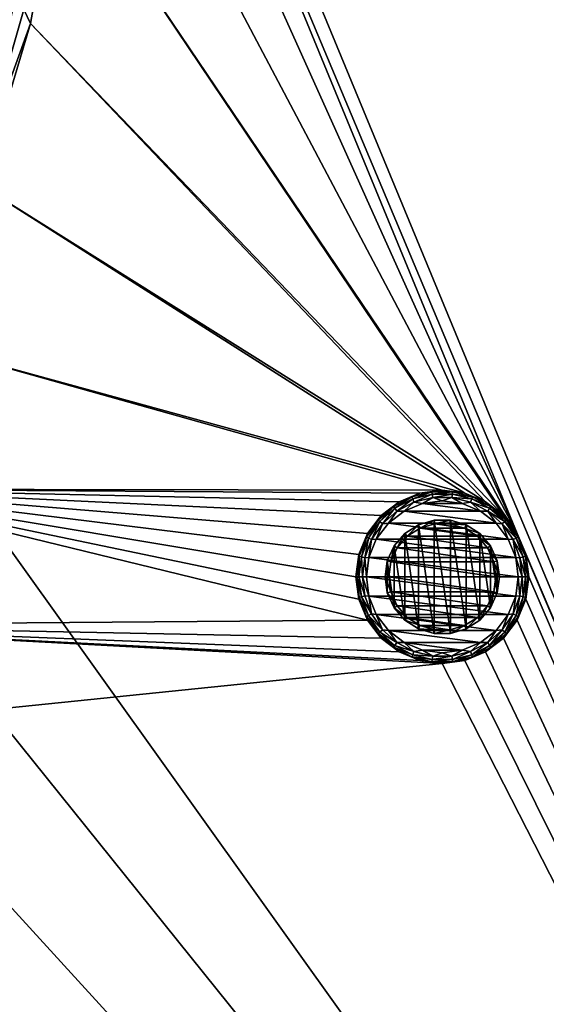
# Model space of a CAD drawing. Header units: metres. Extents: x -50 to 50, y -86 to 50.
# Tile 232 of 256: x 27 to 37, y -25 to -6. Entities that reach past the tile are written whole.
import ezdxf

# ---------------------------------------------------------------- set-up
doc = ezdxf.new("R2010")
doc.units = ezdxf.units.M
doc.layers.add('solid_MONTA1__SW0001', color=7, linetype='CONTINUOUS')

msp = doc.modelspace()

# ---------------------------------------------------------------- linework, layer by layer
at = {"layer": 'solid_MONTA1__SW0001'}
for points in [[(26.202694, 9.536955, 102.5), (50, 48.000282, 102.5), (50, -47.999832, 102.5)], [(21.249317, -8.801449, 108.5), (49.207382, -47.907547, 108.5), (49.207382, 47.907547, 108.5)], [(22.216209, -5.953105, 108.5), (21.249317, -8.801449, 108.5), (49.207382, 47.907547, 108.5)], [(27.132597, 6.430617, 102.5), (26.202694, 9.536955, 102.5), (50, -47.999832, 102.5)], [(36.431774, -16.172977, 102.5), (27.132597, 6.430617, 102.5), (50, -47.999832, 102.5)], [(36.431774, -16.172977, 102.5), (27.695787, 3.236854, 102.5), (27.132597, 6.430617, 102.5)], [(36.431774, -16.172977, 102.5), (27.884312, 0, 102.5), (27.695787, 3.236854, 102.5)], [(36.431774, -16.172977, 102.5), (27.695787, -3.236854, 102.5), (27.884312, 0, 102.5)], [(27.00577, -6.163891, 102.390617), (27.695787, -3.236854, 102.5), (27.132597, -6.430617, 102.5)], [(36.169365, -15.83103, 102.5), (27.132597, -6.430617, 102.5), (27.695787, -3.236854, 102.5)], [(36.431774, -16.172977, 102.5), (36.169365, -15.83103, 102.5), (27.695787, -3.236854, 102.5)], [(26.807554, -6.118649, 102.322868), (27.00577, -6.163891, 102.390617), (26.145826, -9.14882, 102.390617)], [(26.145826, -9.14882, 102.390617), (27.00577, -6.163891, 102.390617), (27.132597, -6.430617, 102.5)], [(26.145826, -9.14882, 102.390617), (27.132597, -6.430617, 102.5), (26.202694, -9.536955, 102.5)], [(35.82655, -15.567962, 102.5), (26.202694, -9.536955, 102.5), (27.132597, -6.430617, 102.5)], [(36.169365, -15.83103, 102.5), (35.82655, -15.567962, 102.5), (27.132597, -6.430617, 102.5)], [(21.249317, -8.801449, 108.5), (19.918446, -11.500178, 108.5), (49.207382, -47.907547, 108.5)], [(35.428211, -15.402928, 102.5), (24.918159, -12.5148, 102.5), (26.202694, -9.536955, 102.5)], [(35.82655, -15.567962, 102.5), (35.428211, -15.402928, 102.5), (26.202694, -9.536955, 102.5)], [(19.918446, -11.500178, 108.5), (18.247242, -14.001358, 108.5), (49.207382, -47.907547, 108.5)], [(35, -15.346529, 102.5), (23.297253, -15.322202, 102.5), (24.918159, -12.5148, 102.5)], [(35.428211, -15.402928, 102.5), (35, -15.346529, 102.5), (24.918159, -12.5148, 102.5)], [(18.247242, -14.001358, 108.5), (16.263428, -16.263428, 108.5), (49.207382, -47.907547, 108.5)], [(33.568226, -17.827023, 102.5), (21.360435, -17.923859, 102.5), (23.297253, -15.322202, 102.5)], [(33.402847, -16.572157, 102.5), (33.346508, -17, 102.5), (23.297253, -15.322202, 102.5)], [(33.402847, -17.427843, 102.5), (23.297253, -15.322202, 102.5), (33.346508, -17, 102.5)], [(33.568226, -16.172977, 102.5), (33.402847, -16.572157, 102.5), (23.297253, -15.322202, 102.5)], [(33.830635, -15.83103, 102.5), (33.568226, -16.172977, 102.5), (23.297253, -15.322202, 102.5)], [(34.17345, -15.567962, 102.5), (33.830635, -15.83103, 102.5), (23.297253, -15.322202, 102.5)], [(34.571789, -15.402928, 102.5), (34.17345, -15.567962, 102.5), (23.297253, -15.322202, 102.5)], [(35, -15.346529, 102.5), (34.571789, -15.402928, 102.5), (23.297253, -15.322202, 102.5)], [(33.402847, -17.427843, 102.5), (33.568226, -17.827023, 102.5), (23.297253, -15.322202, 102.5)], [(34.174133, -15.569561, 102.298256), (34.17345, -15.567962, 102.5), (34.571789, -15.402928, 102.5)], [(34.174133, -15.569561, 102.298256), (34.571789, -15.402928, 102.5), (34.572498, -15.404552, 102.298256)], [(34.419865, -15.470305, 102.222252), (34.174133, -15.569561, 102.298256), (34.572498, -15.404552, 102.298256)], [(34.802799, -15.375919, 102.222252), (34.419865, -15.470305, 102.222252), (34.572498, -15.404552, 102.298256)], [(34.435295, -15.511001, 102.157906), (34.419865, -15.470305, 102.222252), (34.802799, -15.375919, 102.222252)], [(34.808048, -15.419126, 102.157906), (34.435295, -15.511001, 102.157906), (34.802799, -15.375919, 102.222252)], [(34.808048, -15.419126, 102.157906), (34.45826, -15.57155, 102.114998), (34.435295, -15.511001, 102.157906)], [(34.808048, -15.419126, 102.157906), (34.815853, -15.483412, 102.114998), (34.45826, -15.57155, 102.114998)], [(34.572498, -15.404552, 102.298256), (34.571789, -15.402928, 102.5), (35, -15.346529, 102.5)], [(34.572498, -15.404552, 102.298256), (35, -15.346529, 102.5), (34.999996, -15.348269, 102.298256)], [(34.802799, -15.375919, 102.222252), (34.572498, -15.404552, 102.298256), (34.999996, -15.348269, 102.298256)], [(35.197201, -15.375919, 102.222252), (34.802799, -15.375919, 102.222252), (34.999996, -15.348269, 102.298256)], [(34.808048, -15.419126, 102.157906), (34.802799, -15.375919, 102.222252), (35.197201, -15.375919, 102.222252)], [(35.191952, -15.419126, 102.157906), (34.808048, -15.419126, 102.157906), (35.197201, -15.375919, 102.222252)], [(35.191952, -15.419126, 102.157906), (34.815853, -15.483412, 102.114998), (34.808048, -15.419126, 102.157906)], [(35.191952, -15.419126, 102.157906), (35.184147, -15.483412, 102.114998), (34.815853, -15.483412, 102.114998)], [(34.999996, -15.348269, 102.298256), (35, -15.346529, 102.5), (35.428211, -15.402928, 102.5)], [(34.999996, -15.348269, 102.298256), (35.428211, -15.402928, 102.5), (35.427498, -15.404551, 102.298256)], [(35.197201, -15.375919, 102.222252), (34.999996, -15.348269, 102.298256), (35.427498, -15.404551, 102.298256)], [(35.564705, -15.511001, 102.157906), (35.184147, -15.483412, 102.114998), (35.191952, -15.419126, 102.157906)], [(35.191952, -15.419126, 102.157906), (35.197201, -15.375919, 102.222252), (35.580135, -15.470305, 102.222252)], [(35.564705, -15.511001, 102.157906), (35.191952, -15.419126, 102.157906), (35.580135, -15.470305, 102.222252)], [(35.580135, -15.470305, 102.222252), (35.197201, -15.375919, 102.222252), (35.427498, -15.404551, 102.298256)], [(35.427498, -15.404551, 102.298256), (35.428211, -15.402928, 102.5), (35.82655, -15.567962, 102.5)], [(35.427498, -15.404551, 102.298256), (35.82655, -15.567962, 102.5), (35.825863, -15.569559, 102.298256)], [(35.580135, -15.470305, 102.222252), (35.427498, -15.404551, 102.298256), (35.825863, -15.569559, 102.298256)], [(33.83205, -15.832051, 102.298256), (33.830635, -15.83103, 102.5), (34.17345, -15.567962, 102.5)], [(33.83205, -15.832051, 102.298256), (34.17345, -15.567962, 102.5), (34.174133, -15.569561, 102.298256)], [(34.070641, -15.653591, 102.222252), (33.83205, -15.832051, 102.298256), (34.174133, -15.569561, 102.298256)], [(34.419865, -15.470305, 102.222252), (34.070641, -15.653591, 102.222252), (34.174133, -15.569561, 102.298256)], [(34.095364, -15.68941, 102.157906), (34.070641, -15.653591, 102.222252), (34.419865, -15.470305, 102.222252)], [(34.435295, -15.511001, 102.157906), (34.095364, -15.68941, 102.157906), (34.419865, -15.470305, 102.222252)], [(34.435295, -15.511001, 102.157906), (34.132153, -15.742705, 102.114998), (34.095364, -15.68941, 102.157906)], [(34.435295, -15.511001, 102.157906), (34.45826, -15.57155, 102.114998), (34.132153, -15.742705, 102.114998)], [(34.132153, -15.742705, 102.114998), (34.45826, -15.57155, 102.114998), (34.27079, -15.744715, 102.099998)], [(34.45826, -15.57155, 102.114998), (34.622143, -15.598302, 102.099998), (34.27079, -15.744715, 102.099998)], [(34.27079, -15.744715, 102.099998), (34.622143, -15.598302, 102.099998), (35.728863, -15.744515, 102.099998)], [(34.45826, -15.57155, 102.114998), (34.815853, -15.483412, 102.114998), (34.622143, -15.598302, 102.099998)], [(34.815853, -15.483412, 102.114998), (34.999798, -15.548295, 102.099998), (34.622143, -15.598302, 102.099998)], [(34.622143, -15.598302, 102.099998), (34.999798, -15.548295, 102.099998), (35.377441, -15.59819, 102.099998)], [(34.622143, -15.598302, 102.099998), (35.377441, -15.59819, 102.099998), (35.728863, -15.744515, 102.099998)], [(34.815853, -15.483412, 102.114998), (35.184147, -15.483412, 102.114998), (34.999798, -15.548295, 102.099998)], [(35.184147, -15.483412, 102.114998), (35.377441, -15.59819, 102.099998), (34.999798, -15.548295, 102.099998)], [(35.184147, -15.483412, 102.114998), (35.54174, -15.57155, 102.114998), (35.377441, -15.59819, 102.099998)], [(35.564705, -15.511001, 102.157906), (35.54174, -15.57155, 102.114998), (35.184147, -15.483412, 102.114998)], [(35.54174, -15.57155, 102.114998), (35.728863, -15.744515, 102.099998), (35.377441, -15.59819, 102.099998)], [(35.904636, -15.68941, 102.157906), (35.54174, -15.57155, 102.114998), (35.564705, -15.511001, 102.157906)], [(35.54174, -15.57155, 102.114998), (35.867847, -15.742705, 102.114998), (35.728863, -15.744515, 102.099998)], [(35.904636, -15.68941, 102.157906), (35.867847, -15.742705, 102.114998), (35.54174, -15.57155, 102.114998)], [(35.564705, -15.511001, 102.157906), (35.580135, -15.470305, 102.222252), (35.929359, -15.653591, 102.222252)], [(35.904636, -15.68941, 102.157906), (35.564705, -15.511001, 102.157906), (35.929359, -15.653591, 102.222252)], [(35.929359, -15.653591, 102.222252), (35.580135, -15.470305, 102.222252), (35.825863, -15.569559, 102.298256)], [(35.825863, -15.569559, 102.298256), (35.82655, -15.567962, 102.5), (36.169365, -15.83103, 102.5)], [(35.825863, -15.569559, 102.298256), (36.169365, -15.83103, 102.5), (36.167946, -15.832047, 102.298256)], [(35.929359, -15.653591, 102.222252), (35.825863, -15.569559, 102.298256), (36.167946, -15.832047, 102.298256)], [(34.070641, -15.653591, 102.222252), (33.775429, -15.915126, 102.222252), (33.83205, -15.832051, 102.298256)], [(33.808006, -15.943987, 102.157906), (33.775429, -15.915126, 102.222252), (34.070641, -15.653591, 102.222252)], [(34.095364, -15.68941, 102.157906), (33.808006, -15.943987, 102.157906), (34.070641, -15.653591, 102.222252)], [(34.095364, -15.68941, 102.157906), (33.85648, -15.98693, 102.114998), (33.808006, -15.943987, 102.157906)], [(34.095364, -15.68941, 102.157906), (34.132153, -15.742705, 102.114998), (33.85648, -15.98693, 102.114998)], [(33.85648, -15.98693, 102.114998), (34.132153, -15.742705, 102.114998), (33.969791, -15.977163, 102.099998)], [(34.132153, -15.742705, 102.114998), (34.27079, -15.744715, 102.099998), (33.969791, -15.977163, 102.099998)], [(33.969791, -15.977163, 102.099998), (34.27079, -15.744715, 102.099998), (36.029961, -15.976912, 102.099998)], [(34.27079, -15.744715, 102.099998), (35.728863, -15.744515, 102.099998), (36.029961, -15.976912, 102.099998)], [(35.867847, -15.742705, 102.114998), (36.029961, -15.976912, 102.099998), (35.728863, -15.744515, 102.099998)], [(36.191994, -15.943987, 102.157906), (35.867847, -15.742705, 102.114998), (35.904636, -15.68941, 102.157906)], [(35.867847, -15.742705, 102.114998), (36.14352, -15.98693, 102.114998), (36.029961, -15.976912, 102.099998)], [(36.191994, -15.943987, 102.157906), (36.14352, -15.98693, 102.114998), (35.867847, -15.742705, 102.114998)], [(35.904636, -15.68941, 102.157906), (35.929359, -15.653591, 102.222252), (36.224571, -15.915126, 102.222252)], [(36.191994, -15.943987, 102.157906), (35.904636, -15.68941, 102.157906), (36.224571, -15.915126, 102.222252)], [(36.224571, -15.915126, 102.222252), (35.929359, -15.653591, 102.222252), (36.167946, -15.832047, 102.298256)], [(33.775429, -15.915126, 102.222252), (33.551388, -16.239708, 102.222252), (33.569561, -16.174135, 102.298256)], [(33.589924, -16.259935, 102.157906), (33.551388, -16.239708, 102.222252), (33.775429, -15.915126, 102.222252)], [(33.569561, -16.174135, 102.298256), (33.568226, -16.172977, 102.5), (33.830635, -15.83103, 102.5)], [(33.569561, -16.174135, 102.298256), (33.830635, -15.83103, 102.5), (33.83205, -15.832051, 102.298256)], [(33.775429, -15.915126, 102.222252), (33.569561, -16.174135, 102.298256), (33.83205, -15.832051, 102.298256)], [(33.808006, -15.943987, 102.157906), (33.589924, -16.259935, 102.157906), (33.775429, -15.915126, 102.222252)], [(33.808006, -15.943987, 102.157906), (33.647266, -16.29003, 102.114998), (33.589924, -16.259935, 102.157906)], [(33.808006, -15.943987, 102.157906), (33.85648, -15.98693, 102.114998), (33.647266, -16.29003, 102.114998)], [(33.647266, -16.29003, 102.114998), (33.85648, -15.98693, 102.114998), (33.739021, -16.280684, 102.099998)], [(33.739021, -16.280684, 102.099998), (33.969791, -15.977163, 102.099998), (36.260807, -16.280384, 102.099998)], [(33.85648, -15.98693, 102.114998), (33.969791, -15.977163, 102.099998), (33.739021, -16.280684, 102.099998)], [(33.969791, -15.977163, 102.099998), (36.029961, -15.976912, 102.099998), (36.260807, -16.280384, 102.099998)], [(34.545246, -16.00391, 102.279999), (34.844044, -15.916187, 102.279999), (34.574253, -16.067602, 102.349998)], [(34.844044, -18.083813, 102.279999), (34.844044, -15.916187, 102.279999), (34.545246, -16.00391, 102.279999)], [(34.574242, -16.067665, 102.5), (34.85397, -15.985456, 102.349998), (34.854118, -15.98544, 102.5)], [(34.574242, -16.067665, 102.5), (34.854118, -15.98544, 102.5), (35.425758, -16.067665, 102.5)], [(34.574242, -16.067665, 102.5), (34.574253, -16.067602, 102.349998), (34.85397, -15.985456, 102.349998)], [(34.844044, -15.916187, 102.279999), (34.85397, -15.985456, 102.349998), (34.574253, -16.067602, 102.349998)], [(34.844044, -15.916187, 102.279999), (35.155956, -15.916187, 102.279999), (34.85397, -15.985456, 102.349998)], [(35.155956, -18.083813, 102.279999), (35.155956, -15.916187, 102.279999), (34.844044, -15.916187, 102.279999)], [(35.155956, -18.083813, 102.279999), (34.844044, -15.916187, 102.279999), (34.844044, -18.083813, 102.279999)], [(35.155956, -15.916187, 102.279999), (35.14603, -15.985456, 102.349998), (34.85397, -15.985456, 102.349998)], [(34.854118, -15.98544, 102.5), (34.85397, -15.985456, 102.349998), (35.14603, -15.985456, 102.349998)], [(34.854118, -15.98544, 102.5), (35.14603, -15.985456, 102.349998), (35.145882, -15.98544, 102.5)], [(34.854118, -15.98544, 102.5), (35.145882, -15.98544, 102.5), (35.425758, -16.067665, 102.5)], [(35.145882, -15.98544, 102.5), (35.14603, -15.985456, 102.349998), (35.425747, -16.067602, 102.349998)], [(35.145882, -15.98544, 102.5), (35.425747, -16.067602, 102.349998), (35.425758, -16.067665, 102.5)], [(35.155956, -15.916187, 102.279999), (35.454754, -16.00391, 102.279999), (35.14603, -15.985456, 102.349998)], [(35.454754, -16.00391, 102.279999), (35.425747, -16.067602, 102.349998), (35.14603, -15.985456, 102.349998)], [(35.454754, -17.99609, 102.279999), (35.454754, -16.00391, 102.279999), (35.155956, -15.916187, 102.279999)], [(35.454754, -17.99609, 102.279999), (35.155956, -15.916187, 102.279999), (35.155956, -18.083813, 102.279999)], [(36.14352, -15.98693, 102.114998), (36.260807, -16.280384, 102.099998), (36.029961, -15.976912, 102.099998)], [(36.410076, -16.259935, 102.157906), (36.14352, -15.98693, 102.114998), (36.191994, -15.943987, 102.157906)], [(36.14352, -15.98693, 102.114998), (36.352734, -16.29003, 102.114998), (36.260807, -16.280384, 102.099998)], [(36.410076, -16.259935, 102.157906), (36.352734, -16.29003, 102.114998), (36.14352, -15.98693, 102.114998)], [(36.167946, -15.832047, 102.298256), (36.169365, -15.83103, 102.5), (36.431774, -16.172977, 102.5)], [(36.167946, -15.832047, 102.298256), (36.431774, -16.172977, 102.5), (36.430435, -16.174128, 102.298256)], [(36.224571, -15.915126, 102.222252), (36.167946, -15.832047, 102.298256), (36.430435, -16.174128, 102.298256)], [(36.191994, -15.943987, 102.157906), (36.224571, -15.915126, 102.222252), (36.448612, -16.239708, 102.222252)], [(36.410076, -16.259935, 102.157906), (36.191994, -15.943987, 102.157906), (36.448612, -16.239708, 102.222252)], [(36.448612, -16.239708, 102.222252), (36.224571, -15.915126, 102.222252), (36.430435, -16.174128, 102.298256)], [(33.404552, -16.572502, 102.298256), (33.402847, -16.572157, 102.5), (33.568226, -16.172977, 102.5)], [(33.404552, -16.572502, 102.298256), (33.568226, -16.172977, 102.5), (33.569561, -16.174135, 102.298256)], [(33.551388, -16.239708, 102.222252), (33.404552, -16.572502, 102.298256), (33.569561, -16.174135, 102.298256)], [(34.07888, -16.407923, 102.279999), (34.282883, -16.172537, 102.279999), (34.137772, -16.445753, 102.349998)], [(34.282883, -17.827463, 102.279999), (34.282883, -16.172537, 102.279999), (34.07888, -16.407923, 102.279999)], [(34.282883, -16.172537, 102.279999), (34.328697, -16.225416, 102.349998), (34.137772, -16.445753, 102.349998)], [(34.282883, -16.172537, 102.279999), (34.545246, -16.00391, 102.279999), (34.328697, -16.225416, 102.349998)], [(34.545246, -17.99609, 102.279999), (34.545246, -16.00391, 102.279999), (34.282883, -16.172537, 102.279999)], [(34.545246, -17.99609, 102.279999), (34.282883, -16.172537, 102.279999), (34.282883, -17.827463, 102.279999)], [(34.328621, -16.225492, 102.5), (34.328697, -16.225416, 102.349998), (34.574253, -16.067602, 102.349998)], [(34.328621, -16.225492, 102.5), (34.574253, -16.067602, 102.349998), (34.574242, -16.067665, 102.5)], [(34.328621, -16.225492, 102.5), (34.574242, -16.067665, 102.5), (35.671379, -16.225492, 102.5)], [(34.545246, -16.00391, 102.279999), (34.574253, -16.067602, 102.349998), (34.328697, -16.225416, 102.349998)], [(34.844044, -18.083813, 102.279999), (34.545246, -16.00391, 102.279999), (34.545246, -17.99609, 102.279999)], [(34.574242, -16.067665, 102.5), (35.425758, -16.067665, 102.5), (35.671379, -16.225492, 102.5)], [(35.454754, -16.00391, 102.279999), (35.717117, -16.172537, 102.279999), (35.425747, -16.067602, 102.349998)], [(35.717117, -16.172537, 102.279999), (35.671303, -16.225416, 102.349998), (35.425747, -16.067602, 102.349998)], [(35.425758, -16.067665, 102.5), (35.425747, -16.067602, 102.349998), (35.671303, -16.225416, 102.349998)], [(35.425758, -16.067665, 102.5), (35.671303, -16.225416, 102.349998), (35.671379, -16.225492, 102.5)], [(35.717117, -17.827463, 102.279999), (35.717117, -16.172537, 102.279999), (35.454754, -16.00391, 102.279999)], [(35.717117, -17.827463, 102.279999), (35.454754, -16.00391, 102.279999), (35.454754, -17.99609, 102.279999)], [(35.717117, -16.172537, 102.279999), (35.92112, -16.407923, 102.279999), (35.671303, -16.225416, 102.349998)], [(35.92112, -17.592077, 102.279999), (35.92112, -16.407923, 102.279999), (35.717117, -16.172537, 102.279999)], [(35.92112, -17.592077, 102.279999), (35.717117, -16.172537, 102.279999), (35.717117, -17.827463, 102.279999)], [(36.430435, -16.174128, 102.298256), (36.431774, -16.172977, 102.5), (36.597153, -16.572157, 102.5)], [(36.430435, -16.174128, 102.298256), (36.597153, -16.572157, 102.5), (36.595448, -16.572498, 102.298256)], [(36.448612, -16.239708, 102.222252), (36.430435, -16.174128, 102.298256), (36.595448, -16.572498, 102.298256)], [(36.597153, -16.572157, 102.5), (36.431774, -16.172977, 102.5), (50, -47.999832, 102.5)], [(16.263428, -16.263428, 108.5), (14.001358, -18.247242, 108.5), (49.207382, -47.907547, 108.5)], [(33.551388, -16.239708, 102.222252), (33.41153, -16.608477, 102.222252), (33.404552, -16.572502, 102.298256)], [(33.453789, -16.618893, 102.157906), (33.41153, -16.608477, 102.222252), (33.551388, -16.239708, 102.222252)], [(33.589924, -16.259935, 102.157906), (33.453789, -16.618893, 102.157906), (33.551388, -16.239708, 102.222252)], [(33.589924, -16.259935, 102.157906), (33.516666, -16.634392, 102.114998), (33.453789, -16.618893, 102.157906)], [(33.589924, -16.259935, 102.157906), (33.647266, -16.29003, 102.114998), (33.516666, -16.634392, 102.114998)], [(33.516666, -16.634392, 102.114998), (33.647266, -16.29003, 102.114998), (33.595615, -16.632612, 102.099998)], [(33.595615, -16.632612, 102.099998), (33.739021, -16.280684, 102.099998), (36.404327, -16.632397, 102.099998)], [(33.647266, -16.29003, 102.114998), (33.739021, -16.280684, 102.099998), (33.595615, -16.632612, 102.099998)], [(33.739021, -16.280684, 102.099998), (36.260807, -16.280384, 102.099998), (36.404327, -16.632397, 102.099998)], [(34.13789, -16.445658, 102.5), (34.137772, -16.445753, 102.349998), (34.328697, -16.225416, 102.349998)], [(34.13789, -16.445658, 102.5), (34.328697, -16.225416, 102.349998), (34.328621, -16.225492, 102.5)], [(34.13789, -16.445658, 102.5), (34.328621, -16.225492, 102.5), (35.86211, -16.445658, 102.5)], [(34.328621, -16.225492, 102.5), (35.671379, -16.225492, 102.5), (35.86211, -16.445658, 102.5)], [(35.92112, -16.407923, 102.279999), (35.862228, -16.445753, 102.349998), (35.671303, -16.225416, 102.349998)], [(35.671379, -16.225492, 102.5), (35.671303, -16.225416, 102.349998), (35.862228, -16.445753, 102.349998)], [(35.671379, -16.225492, 102.5), (35.862228, -16.445753, 102.349998), (35.86211, -16.445658, 102.5)], [(36.352734, -16.29003, 102.114998), (36.404327, -16.632397, 102.099998), (36.260807, -16.280384, 102.099998)], [(36.546211, -16.618893, 102.157906), (36.352734, -16.29003, 102.114998), (36.410076, -16.259935, 102.157906)], [(36.352734, -16.29003, 102.114998), (36.483334, -16.634392, 102.114998), (36.404327, -16.632397, 102.099998)], [(36.546211, -16.618893, 102.157906), (36.483334, -16.634392, 102.114998), (36.352734, -16.29003, 102.114998)], [(36.410076, -16.259935, 102.157906), (36.448612, -16.239708, 102.222252), (36.58847, -16.608477, 102.222252)], [(36.546211, -16.618893, 102.157906), (36.410076, -16.259935, 102.157906), (36.58847, -16.608477, 102.222252)], [(36.58847, -16.608477, 102.222252), (36.448612, -16.239708, 102.222252), (36.595448, -16.572498, 102.298256)], [(33.949383, -16.691544, 102.279999), (34.07888, -16.407923, 102.279999), (34.016518, -16.711231, 102.349998)], [(34.07888, -17.592077, 102.279999), (34.07888, -16.407923, 102.279999), (33.949383, -16.691544, 102.279999)], [(34.016514, -16.711332, 102.5), (34.137772, -16.445753, 102.349998), (34.13789, -16.445658, 102.5)], [(34.016514, -16.711332, 102.5), (34.13789, -16.445658, 102.5), (35.983486, -16.711332, 102.5)], [(34.016514, -16.711332, 102.5), (34.016518, -16.711231, 102.349998), (34.137772, -16.445753, 102.349998)], [(34.07888, -16.407923, 102.279999), (34.137772, -16.445753, 102.349998), (34.016518, -16.711231, 102.349998)], [(34.282883, -17.827463, 102.279999), (34.07888, -16.407923, 102.279999), (34.07888, -17.592077, 102.279999)], [(34.13789, -16.445658, 102.5), (35.86211, -16.445658, 102.5), (35.983486, -16.711332, 102.5)], [(35.86211, -16.445658, 102.5), (35.862228, -16.445753, 102.349998), (35.983482, -16.711231, 102.349998)], [(35.86211, -16.445658, 102.5), (35.983482, -16.711231, 102.349998), (35.983486, -16.711332, 102.5)], [(35.92112, -16.407923, 102.279999), (36.050617, -16.691544, 102.279999), (35.862228, -16.445753, 102.349998)], [(36.050617, -16.691544, 102.279999), (35.983482, -16.711231, 102.349998), (35.862228, -16.445753, 102.349998)], [(36.050617, -17.308456, 102.279999), (36.050617, -16.691544, 102.279999), (35.92112, -16.407923, 102.279999)], [(36.050617, -17.308456, 102.279999), (35.92112, -16.407923, 102.279999), (35.92112, -17.592077, 102.279999)], [(33.34827, -17, 102.298256), (33.346508, -17, 102.5), (33.402847, -16.572157, 102.5)], [(33.34827, -17, 102.298256), (33.402847, -16.572157, 102.5), (33.404552, -16.572502, 102.298256)], [(33.363991, -17, 102.222252), (33.34827, -17, 102.298256), (33.404552, -16.572502, 102.298256)], [(33.41153, -16.608477, 102.222252), (33.363991, -17, 102.222252), (33.404552, -16.572502, 102.298256)], [(33.407516, -17, 102.157906), (33.363991, -17, 102.222252), (33.41153, -16.608477, 102.222252)], [(33.453789, -16.618893, 102.157906), (33.407516, -17, 102.157906), (33.41153, -16.608477, 102.222252)], [(33.453789, -16.618893, 102.157906), (33.472275, -17, 102.114998), (33.407516, -17, 102.157906)], [(33.453789, -16.618893, 102.157906), (33.516666, -16.634392, 102.114998), (33.472275, -17, 102.114998)], [(33.472275, -17, 102.114998), (33.516666, -16.634392, 102.114998), (33.548264, -17, 102.099998)], [(33.516666, -16.634392, 102.114998), (33.595615, -16.632612, 102.099998), (33.548264, -17, 102.099998)], [(33.548264, -17, 102.099998), (33.595615, -16.632612, 102.099998), (36.451736, -17, 102.099998)], [(33.595615, -16.632612, 102.099998), (36.404327, -16.632397, 102.099998), (36.451736, -17, 102.099998)], [(33.949383, -16.691544, 102.279999), (33.974998, -17, 102.349998), (33.904999, -17, 102.279999)], [(33.949383, -17.308456, 102.279999), (33.949383, -16.691544, 102.279999), (33.904999, -17, 102.279999)], [(33.949383, -16.691544, 102.279999), (34.016518, -16.711231, 102.349998), (33.974998, -17, 102.349998)], [(34.07888, -17.592077, 102.279999), (33.949383, -16.691544, 102.279999), (33.949383, -17.308456, 102.279999)], [(33.974998, -17, 102.5), (33.974998, -17, 102.349998), (34.016518, -16.711231, 102.349998)], [(33.974998, -17, 102.5), (34.016518, -16.711231, 102.349998), (34.016514, -16.711332, 102.5)], [(33.974998, -17, 102.5), (34.016514, -16.711332, 102.5), (36.025002, -17, 102.5)], [(34.016514, -16.711332, 102.5), (35.983486, -16.711332, 102.5), (36.025002, -17, 102.5)], [(36.050617, -16.691544, 102.279999), (36.095001, -17, 102.279999), (35.983482, -16.711231, 102.349998)], [(36.095001, -17, 102.279999), (36.025002, -17, 102.349998), (35.983482, -16.711231, 102.349998)], [(35.983486, -16.711332, 102.5), (35.983482, -16.711231, 102.349998), (36.025002, -17, 102.349998)], [(35.983486, -16.711332, 102.5), (36.025002, -17, 102.349998), (36.025002, -17, 102.5)], [(36.050617, -17.308456, 102.279999), (36.095001, -17, 102.279999), (36.050617, -16.691544, 102.279999)], [(36.527725, -17, 102.114998), (36.451736, -17, 102.099998), (36.404327, -16.632397, 102.099998)], [(36.483334, -16.634392, 102.114998), (36.527725, -17, 102.114998), (36.404327, -16.632397, 102.099998)], [(36.546211, -16.618893, 102.157906), (36.592484, -17, 102.157906), (36.483334, -16.634392, 102.114998)], [(36.592484, -17, 102.157906), (36.527725, -17, 102.114998), (36.483334, -16.634392, 102.114998)], [(36.546211, -16.618893, 102.157906), (36.58847, -16.608477, 102.222252), (36.636009, -17, 102.222252)], [(36.546211, -16.618893, 102.157906), (36.636009, -17, 102.222252), (36.592484, -17, 102.157906)], [(36.58847, -16.608477, 102.222252), (36.595448, -16.572498, 102.298256), (36.65173, -17, 102.298256)], [(36.636009, -17, 102.222252), (36.58847, -16.608477, 102.222252), (36.65173, -17, 102.298256)], [(36.595448, -16.572498, 102.298256), (36.597153, -16.572157, 102.5), (36.653492, -17, 102.5)], [(36.595448, -16.572498, 102.298256), (36.653492, -17, 102.5), (36.65173, -17, 102.298256)], [(36.653492, -17, 102.5), (36.597153, -16.572157, 102.5), (50, -47.999832, 102.5)], [(33.404552, -17.427502, 102.298256), (33.402847, -17.427843, 102.5), (33.346508, -17, 102.5)], [(33.404552, -17.427502, 102.298256), (33.346508, -17, 102.5), (33.34827, -17, 102.298256)], [(33.41153, -17.391523, 102.222252), (33.34827, -17, 102.298256), (33.363991, -17, 102.222252)], [(33.41153, -17.391523, 102.222252), (33.404552, -17.427502, 102.298256), (33.34827, -17, 102.298256)], [(33.453789, -17.381107, 102.157906), (33.363991, -17, 102.222252), (33.407516, -17, 102.157906)], [(33.453789, -17.381107, 102.157906), (33.41153, -17.391523, 102.222252), (33.363991, -17, 102.222252)], [(33.516666, -17.365608, 102.114998), (33.407516, -17, 102.157906), (33.472275, -17, 102.114998)], [(33.453789, -17.381107, 102.157906), (33.407516, -17, 102.157906), (33.516666, -17.365608, 102.114998)], [(33.472275, -17, 102.114998), (33.548264, -17, 102.099998), (33.595673, -17.367603, 102.099998)], [(33.516666, -17.365608, 102.114998), (33.472275, -17, 102.114998), (33.595673, -17.367603, 102.099998)], [(36.404385, -17.367388, 102.099998), (33.548264, -17, 102.099998), (36.451736, -17, 102.099998)], [(36.404385, -17.367388, 102.099998), (33.595673, -17.367603, 102.099998), (33.548264, -17, 102.099998)], [(34.016518, -17.288769, 102.349998), (33.904999, -17, 102.279999), (33.974998, -17, 102.349998)], [(33.949383, -17.308456, 102.279999), (33.904999, -17, 102.279999), (34.016518, -17.288769, 102.349998)], [(34.016514, -17.288668, 102.5), (34.016518, -17.288769, 102.349998), (33.974998, -17, 102.349998)], [(34.016514, -17.288668, 102.5), (33.974998, -17, 102.349998), (33.974998, -17, 102.5)], [(35.983486, -17.288668, 102.5), (34.016514, -17.288668, 102.5), (33.974998, -17, 102.5)], [(35.983486, -17.288668, 102.5), (33.974998, -17, 102.5), (36.025002, -17, 102.5)], [(36.050617, -17.308456, 102.279999), (35.983482, -17.288769, 102.349998), (36.025002, -17, 102.349998)], [(36.025002, -17, 102.5), (36.025002, -17, 102.349998), (35.983482, -17.288769, 102.349998)], [(35.983486, -17.288668, 102.5), (36.025002, -17, 102.5), (35.983482, -17.288769, 102.349998)], [(36.050617, -17.308456, 102.279999), (36.025002, -17, 102.349998), (36.095001, -17, 102.279999)], [(36.483334, -17.365608, 102.114998), (36.404385, -17.367388, 102.099998), (36.451736, -17, 102.099998)], [(36.483334, -17.365608, 102.114998), (36.451736, -17, 102.099998), (36.527725, -17, 102.114998)], [(36.546211, -17.381107, 102.157906), (36.483334, -17.365608, 102.114998), (36.527725, -17, 102.114998)], [(36.546211, -17.381107, 102.157906), (36.527725, -17, 102.114998), (36.592484, -17, 102.157906)], [(36.546211, -17.381107, 102.157906), (36.592484, -17, 102.157906), (36.58847, -17.391523, 102.222252)], [(36.58847, -17.391523, 102.222252), (36.592484, -17, 102.157906), (36.636009, -17, 102.222252)], [(36.58847, -17.391523, 102.222252), (36.636009, -17, 102.222252), (36.595448, -17.427504, 102.298256)], [(36.595448, -17.427504, 102.298256), (36.65173, -17, 102.298256), (36.597153, -17.427843, 102.5)], [(36.595448, -17.427504, 102.298256), (36.636009, -17, 102.222252), (36.65173, -17, 102.298256)], [(36.597153, -17.427843, 102.5), (36.653492, -17, 102.5), (50, -47.999832, 102.5)], [(36.65173, -17, 102.298256), (36.653492, -17, 102.5), (36.597153, -17.427843, 102.5)], [(33.949383, -17.308456, 102.279999), (34.016518, -17.288769, 102.349998), (34.137772, -17.554247, 102.349998)], [(34.13789, -17.554342, 102.5), (34.016518, -17.288769, 102.349998), (34.016514, -17.288668, 102.5)], [(35.983486, -17.288668, 102.5), (35.86211, -17.554342, 102.5), (34.016514, -17.288668, 102.5)], [(35.86211, -17.554342, 102.5), (34.13789, -17.554342, 102.5), (34.016514, -17.288668, 102.5)], [(34.13789, -17.554342, 102.5), (34.137772, -17.554247, 102.349998), (34.016518, -17.288769, 102.349998)], [(35.983486, -17.288668, 102.5), (35.862228, -17.554247, 102.349998), (35.86211, -17.554342, 102.5)], [(35.983486, -17.288668, 102.5), (35.983482, -17.288769, 102.349998), (35.862228, -17.554247, 102.349998)], [(35.92112, -17.592077, 102.279999), (35.862228, -17.554247, 102.349998), (35.983482, -17.288769, 102.349998)], [(36.050617, -17.308456, 102.279999), (35.92112, -17.592077, 102.279999), (35.983482, -17.288769, 102.349998)], [(33.569561, -17.825871, 102.298256), (33.402847, -17.427843, 102.5), (33.404552, -17.427502, 102.298256)], [(33.569561, -17.825871, 102.298256), (33.568226, -17.827023, 102.5), (33.402847, -17.427843, 102.5)], [(33.41153, -17.391523, 102.222252), (33.551388, -17.760292, 102.222252), (33.404552, -17.427502, 102.298256)], [(33.551388, -17.760292, 102.222252), (33.569561, -17.825871, 102.298256), (33.404552, -17.427502, 102.298256)], [(33.453789, -17.381107, 102.157906), (33.589924, -17.740065, 102.157906), (33.41153, -17.391523, 102.222252)], [(33.589924, -17.740065, 102.157906), (33.551388, -17.760292, 102.222252), (33.41153, -17.391523, 102.222252)], [(33.453789, -17.381107, 102.157906), (33.516666, -17.365608, 102.114998), (33.647266, -17.70997, 102.114998)], [(33.453789, -17.381107, 102.157906), (33.647266, -17.70997, 102.114998), (33.589924, -17.740065, 102.157906)], [(33.647266, -17.70997, 102.114998), (33.516666, -17.365608, 102.114998), (33.595673, -17.367603, 102.099998)], [(36.404385, -17.367388, 102.099998), (36.260979, -17.719316, 102.099998), (33.595673, -17.367603, 102.099998)], [(36.260979, -17.719316, 102.099998), (33.739193, -17.719616, 102.099998), (33.595673, -17.367603, 102.099998)], [(33.647266, -17.70997, 102.114998), (33.595673, -17.367603, 102.099998), (33.739193, -17.719616, 102.099998)], [(34.07888, -17.592077, 102.279999), (33.949383, -17.308456, 102.279999), (34.137772, -17.554247, 102.349998)], [(36.352734, -17.70997, 102.114998), (36.260979, -17.719316, 102.099998), (36.404385, -17.367388, 102.099998)], [(36.483334, -17.365608, 102.114998), (36.352734, -17.70997, 102.114998), (36.404385, -17.367388, 102.099998)], [(36.410076, -17.740065, 102.157906), (36.352734, -17.70997, 102.114998), (36.483334, -17.365608, 102.114998)], [(36.410076, -17.740065, 102.157906), (36.483334, -17.365608, 102.114998), (36.546211, -17.381107, 102.157906)], [(36.410076, -17.740065, 102.157906), (36.546211, -17.381107, 102.157906), (36.448612, -17.760292, 102.222252)], [(36.595448, -17.427504, 102.298256), (36.431774, -17.827023, 102.5), (36.430435, -17.825876, 102.298256)], [(36.448612, -17.760292, 102.222252), (36.595448, -17.427504, 102.298256), (36.430435, -17.825876, 102.298256)], [(36.595448, -17.427504, 102.298256), (36.597153, -17.427843, 102.5), (36.431774, -17.827023, 102.5)], [(36.431774, -17.827023, 102.5), (36.597153, -17.427843, 102.5), (50, -47.999832, 102.5)], [(36.546211, -17.381107, 102.157906), (36.58847, -17.391523, 102.222252), (36.448612, -17.760292, 102.222252)], [(36.448612, -17.760292, 102.222252), (36.58847, -17.391523, 102.222252), (36.595448, -17.427504, 102.298256)], [(34.07888, -17.592077, 102.279999), (34.137772, -17.554247, 102.349998), (34.328697, -17.774584, 102.349998)], [(34.282883, -17.827463, 102.279999), (34.07888, -17.592077, 102.279999), (34.328697, -17.774584, 102.349998)], [(34.328621, -17.774508, 102.5), (34.328697, -17.774584, 102.349998), (34.137772, -17.554247, 102.349998)], [(34.328621, -17.774508, 102.5), (34.137772, -17.554247, 102.349998), (34.13789, -17.554342, 102.5)], [(35.86211, -17.554342, 102.5), (35.671379, -17.774508, 102.5), (34.13789, -17.554342, 102.5)], [(35.671379, -17.774508, 102.5), (34.328621, -17.774508, 102.5), (34.13789, -17.554342, 102.5)], [(35.717117, -17.827463, 102.279999), (35.671303, -17.774584, 102.349998), (35.862228, -17.554247, 102.349998)], [(35.86211, -17.554342, 102.5), (35.862228, -17.554247, 102.349998), (35.671303, -17.774584, 102.349998)], [(35.86211, -17.554342, 102.5), (35.671303, -17.774584, 102.349998), (35.671379, -17.774508, 102.5)], [(35.92112, -17.592077, 102.279999), (35.717117, -17.827463, 102.279999), (35.862228, -17.554247, 102.349998)], [(33.568226, -17.827023, 102.5), (33.830635, -18.16897, 102.5), (21.360435, -17.923859, 102.5)], [(33.589924, -17.740065, 102.157906), (33.808006, -18.056013, 102.157906), (33.551388, -17.760292, 102.222252)], [(33.551388, -17.760292, 102.222252), (33.775429, -18.084875, 102.222252), (33.569561, -17.825871, 102.298256)], [(33.808006, -18.056013, 102.157906), (33.775429, -18.084875, 102.222252), (33.551388, -17.760292, 102.222252)], [(33.832054, -18.167953, 102.298256), (33.568226, -17.827023, 102.5), (33.569561, -17.825871, 102.298256)], [(33.832054, -18.167953, 102.298256), (33.830635, -18.16897, 102.5), (33.568226, -17.827023, 102.5)], [(33.775429, -18.084875, 102.222252), (33.832054, -18.167953, 102.298256), (33.569561, -17.825871, 102.298256)], [(33.589924, -17.740065, 102.157906), (33.647266, -17.70997, 102.114998), (33.85648, -18.013071, 102.114998)], [(33.589924, -17.740065, 102.157906), (33.85648, -18.013071, 102.114998), (33.808006, -18.056013, 102.157906)], [(33.85648, -18.013071, 102.114998), (33.647266, -17.70997, 102.114998), (33.739193, -17.719616, 102.099998)], [(36.260979, -17.719316, 102.099998), (36.030209, -18.022837, 102.099998), (33.739193, -17.719616, 102.099998)], [(36.030209, -18.022837, 102.099998), (33.970039, -18.023088, 102.099998), (33.739193, -17.719616, 102.099998)], [(33.85648, -18.013071, 102.114998), (33.739193, -17.719616, 102.099998), (33.970039, -18.023088, 102.099998)], [(34.282883, -17.827463, 102.279999), (34.328697, -17.774584, 102.349998), (34.574253, -17.932398, 102.349998)], [(34.545246, -17.99609, 102.279999), (34.282883, -17.827463, 102.279999), (34.574253, -17.932398, 102.349998)], [(34.574242, -17.932335, 102.5), (34.328697, -17.774584, 102.349998), (34.328621, -17.774508, 102.5)], [(35.671379, -17.774508, 102.5), (35.425758, -17.932335, 102.5), (34.328621, -17.774508, 102.5)], [(35.425758, -17.932335, 102.5), (34.574242, -17.932335, 102.5), (34.328621, -17.774508, 102.5)], [(34.574242, -17.932335, 102.5), (34.574253, -17.932398, 102.349998), (34.328697, -17.774584, 102.349998)], [(35.671379, -17.774508, 102.5), (35.671303, -17.774584, 102.349998), (35.425747, -17.932398, 102.349998)], [(35.671379, -17.774508, 102.5), (35.425747, -17.932398, 102.349998), (35.425758, -17.932335, 102.5)], [(35.454754, -17.99609, 102.279999), (35.425747, -17.932398, 102.349998), (35.671303, -17.774584, 102.349998)], [(35.717117, -17.827463, 102.279999), (35.454754, -17.99609, 102.279999), (35.671303, -17.774584, 102.349998)], [(36.14352, -18.013071, 102.114998), (36.030209, -18.022837, 102.099998), (36.260979, -17.719316, 102.099998)], [(36.352734, -17.70997, 102.114998), (36.14352, -18.013071, 102.114998), (36.260979, -17.719316, 102.099998)], [(36.191994, -18.056013, 102.157906), (36.14352, -18.013071, 102.114998), (36.352734, -17.70997, 102.114998)], [(36.430435, -17.825876, 102.298256), (36.169365, -18.16897, 102.5), (36.167938, -18.167959, 102.298256)], [(36.224571, -18.084875, 102.222252), (36.430435, -17.825876, 102.298256), (36.167938, -18.167959, 102.298256)], [(36.430435, -17.825876, 102.298256), (36.431774, -17.827023, 102.5), (36.169365, -18.16897, 102.5)], [(36.169365, -18.16897, 102.5), (36.431774, -17.827023, 102.5), (50, -47.999832, 102.5)], [(36.191994, -18.056013, 102.157906), (36.352734, -17.70997, 102.114998), (36.410076, -17.740065, 102.157906)], [(36.191994, -18.056013, 102.157906), (36.410076, -17.740065, 102.157906), (36.224571, -18.084875, 102.222252)], [(36.410076, -17.740065, 102.157906), (36.448612, -17.760292, 102.222252), (36.224571, -18.084875, 102.222252)], [(36.224571, -18.084875, 102.222252), (36.448612, -17.760292, 102.222252), (36.430435, -17.825876, 102.298256)], [(35, -18.653471, 102.5), (19.135229, -20.282431, 102.5), (21.360435, -17.923859, 102.5)], [(34.571789, -18.597071, 102.5), (35, -18.653471, 102.5), (21.360435, -17.923859, 102.5)], [(34.17345, -18.432037, 102.5), (34.571789, -18.597071, 102.5), (21.360435, -17.923859, 102.5)], [(33.830635, -18.16897, 102.5), (34.17345, -18.432037, 102.5), (21.360435, -17.923859, 102.5)], [(33.808006, -18.056013, 102.157906), (34.095364, -18.310589, 102.157906), (33.775429, -18.084875, 102.222252)], [(33.808006, -18.056013, 102.157906), (33.85648, -18.013071, 102.114998), (34.132153, -18.257294, 102.114998)], [(33.808006, -18.056013, 102.157906), (34.132153, -18.257294, 102.114998), (34.095364, -18.310589, 102.157906)], [(34.132153, -18.257294, 102.114998), (33.85648, -18.013071, 102.114998), (33.970039, -18.023088, 102.099998)], [(36.030209, -18.022837, 102.099998), (35.72921, -18.255285, 102.099998), (33.970039, -18.023088, 102.099998)], [(35.72921, -18.255285, 102.099998), (34.271137, -18.255484, 102.099998), (33.970039, -18.023088, 102.099998)], [(34.132153, -18.257294, 102.114998), (33.970039, -18.023088, 102.099998), (34.271137, -18.255484, 102.099998)], [(34.545246, -17.99609, 102.279999), (34.574253, -17.932398, 102.349998), (34.85397, -18.014544, 102.349998)], [(34.844044, -18.083813, 102.279999), (34.545246, -17.99609, 102.279999), (34.85397, -18.014544, 102.349998)], [(34.854118, -18.014561, 102.5), (34.574253, -17.932398, 102.349998), (34.574242, -17.932335, 102.5)], [(35.425758, -17.932335, 102.5), (35.145882, -18.014561, 102.5), (34.574242, -17.932335, 102.5)], [(35.145882, -18.014561, 102.5), (34.854118, -18.014561, 102.5), (34.574242, -17.932335, 102.5)], [(34.854118, -18.014561, 102.5), (34.85397, -18.014544, 102.349998), (34.574253, -17.932398, 102.349998)], [(34.844044, -18.083813, 102.279999), (34.85397, -18.014544, 102.349998), (35.14603, -18.014544, 102.349998)], [(35.155956, -18.083813, 102.279999), (34.844044, -18.083813, 102.279999), (35.14603, -18.014544, 102.349998)], [(35.145882, -18.014561, 102.5), (35.14603, -18.014544, 102.349998), (34.85397, -18.014544, 102.349998)], [(35.145882, -18.014561, 102.5), (34.85397, -18.014544, 102.349998), (34.854118, -18.014561, 102.5)], [(35.425758, -17.932335, 102.5), (35.14603, -18.014544, 102.349998), (35.145882, -18.014561, 102.5)], [(35.425758, -17.932335, 102.5), (35.425747, -17.932398, 102.349998), (35.14603, -18.014544, 102.349998)], [(35.155956, -18.083813, 102.279999), (35.14603, -18.014544, 102.349998), (35.425747, -17.932398, 102.349998)], [(35.454754, -17.99609, 102.279999), (35.155956, -18.083813, 102.279999), (35.425747, -17.932398, 102.349998)], [(35.867847, -18.257294, 102.114998), (35.72921, -18.255285, 102.099998), (36.030209, -18.022837, 102.099998)], [(36.14352, -18.013071, 102.114998), (35.867847, -18.257294, 102.114998), (36.030209, -18.022837, 102.099998)], [(35.904636, -18.310589, 102.157906), (35.867847, -18.257294, 102.114998), (36.14352, -18.013071, 102.114998)], [(35.904636, -18.310589, 102.157906), (36.14352, -18.013071, 102.114998), (36.191994, -18.056013, 102.157906)], [(35.904636, -18.310589, 102.157906), (36.191994, -18.056013, 102.157906), (35.929359, -18.346409, 102.222252)], [(36.191994, -18.056013, 102.157906), (36.224571, -18.084875, 102.222252), (35.929359, -18.346409, 102.222252)], [(14.001358, -18.247242, 108.5), (11.500178, -19.918446, 108.5), (49.207382, -47.907547, 108.5)], [(33.775429, -18.084875, 102.222252), (34.070641, -18.346409, 102.222252), (33.832054, -18.167953, 102.298256)], [(34.095364, -18.310589, 102.157906), (34.070641, -18.346409, 102.222252), (33.775429, -18.084875, 102.222252)], [(34.174137, -18.430441, 102.298256), (33.830635, -18.16897, 102.5), (33.832054, -18.167953, 102.298256)], [(34.174137, -18.430441, 102.298256), (34.17345, -18.432037, 102.5), (33.830635, -18.16897, 102.5)], [(34.070641, -18.346409, 102.222252), (34.174137, -18.430441, 102.298256), (33.832054, -18.167953, 102.298256)], [(36.167938, -18.167959, 102.298256), (35.82655, -18.432037, 102.5), (35.825859, -18.430445, 102.298256)], [(35.929359, -18.346409, 102.222252), (36.167938, -18.167959, 102.298256), (35.825859, -18.430445, 102.298256)], [(36.167938, -18.167959, 102.298256), (36.169365, -18.16897, 102.5), (35.82655, -18.432037, 102.5)], [(35.82655, -18.432037, 102.5), (36.169365, -18.16897, 102.5), (50, -47.999832, 102.5)], [(35.929359, -18.346409, 102.222252), (36.224571, -18.084875, 102.222252), (36.167938, -18.167959, 102.298256)], [(34.095364, -18.310589, 102.157906), (34.435295, -18.489, 102.157906), (34.070641, -18.346409, 102.222252)], [(34.070641, -18.346409, 102.222252), (34.419865, -18.529696, 102.222252), (34.174137, -18.430441, 102.298256)], [(34.435295, -18.489, 102.157906), (34.419865, -18.529696, 102.222252), (34.070641, -18.346409, 102.222252)], [(34.095364, -18.310589, 102.157906), (34.132153, -18.257294, 102.114998), (34.45826, -18.42845, 102.114998)], [(34.095364, -18.310589, 102.157906), (34.45826, -18.42845, 102.114998), (34.435295, -18.489, 102.157906)], [(34.45826, -18.42845, 102.114998), (34.132153, -18.257294, 102.114998), (34.271137, -18.255484, 102.099998)], [(34.572498, -18.595449, 102.298256), (34.17345, -18.432037, 102.5), (34.174137, -18.430441, 102.298256)], [(34.572498, -18.595449, 102.298256), (34.571789, -18.597071, 102.5), (34.17345, -18.432037, 102.5)], [(34.419865, -18.529696, 102.222252), (34.572498, -18.595449, 102.298256), (34.174137, -18.430441, 102.298256)], [(35.72921, -18.255285, 102.099998), (35.377857, -18.401697, 102.099998), (34.271137, -18.255484, 102.099998)], [(35.377857, -18.401697, 102.099998), (34.622559, -18.40181, 102.099998), (34.271137, -18.255484, 102.099998)], [(34.45826, -18.42845, 102.114998), (34.271137, -18.255484, 102.099998), (34.622559, -18.40181, 102.099998)], [(34.435295, -18.489, 102.157906), (34.45826, -18.42845, 102.114998), (34.815853, -18.516588, 102.114998)], [(34.815853, -18.516588, 102.114998), (34.45826, -18.42845, 102.114998), (34.622559, -18.40181, 102.099998)], [(35.377857, -18.401697, 102.099998), (35.000202, -18.451704, 102.099998), (34.622559, -18.40181, 102.099998)], [(34.815853, -18.516588, 102.114998), (34.622559, -18.40181, 102.099998), (35.000202, -18.451704, 102.099998)], [(35.184147, -18.516588, 102.114998), (35.000202, -18.451704, 102.099998), (35.377857, -18.401697, 102.099998)], [(35.54174, -18.42845, 102.114998), (35.184147, -18.516588, 102.114998), (35.377857, -18.401697, 102.099998)], [(35.191952, -18.580873, 102.157906), (35.184147, -18.516588, 102.114998), (35.54174, -18.42845, 102.114998)], [(35.191952, -18.580873, 102.157906), (35.54174, -18.42845, 102.114998), (35.564705, -18.489, 102.157906)], [(35.54174, -18.42845, 102.114998), (35.377857, -18.401697, 102.099998), (35.72921, -18.255285, 102.099998)], [(35.825859, -18.430445, 102.298256), (35.428211, -18.597071, 102.5), (35.427498, -18.595449, 102.298256)], [(35.580135, -18.529696, 102.222252), (35.825859, -18.430445, 102.298256), (35.427498, -18.595449, 102.298256)], [(35.825859, -18.430445, 102.298256), (35.82655, -18.432037, 102.5), (35.428211, -18.597071, 102.5)], [(35.428211, -18.597071, 102.5), (35.82655, -18.432037, 102.5), (50, -47.999832, 102.5)], [(35.867847, -18.257294, 102.114998), (35.54174, -18.42845, 102.114998), (35.72921, -18.255285, 102.099998)], [(35.564705, -18.489, 102.157906), (35.54174, -18.42845, 102.114998), (35.867847, -18.257294, 102.114998)], [(35.564705, -18.489, 102.157906), (35.867847, -18.257294, 102.114998), (35.904636, -18.310589, 102.157906)], [(35.564705, -18.489, 102.157906), (35.904636, -18.310589, 102.157906), (35.580135, -18.529696, 102.222252)], [(35.904636, -18.310589, 102.157906), (35.929359, -18.346409, 102.222252), (35.580135, -18.529696, 102.222252)], [(35.580135, -18.529696, 102.222252), (35.929359, -18.346409, 102.222252), (35.825859, -18.430445, 102.298256)], [(-35.428211, -18.597071, 102.5), (50, -47.999832, 102.5), (-50, -48.000305, 102.5)], [(-35.428211, -18.597071, 102.5), (-7.996583, -26.71307, 102.5), (50, -47.999832, 102.5)], [(34.435295, -18.489, 102.157906), (34.808048, -18.580873, 102.157906), (34.419865, -18.529696, 102.222252)], [(34.419865, -18.529696, 102.222252), (34.802799, -18.624081, 102.222252), (34.572498, -18.595449, 102.298256)], [(34.808048, -18.580873, 102.157906), (34.802799, -18.624081, 102.222252), (34.419865, -18.529696, 102.222252)], [(34.435295, -18.489, 102.157906), (34.815853, -18.516588, 102.114998), (34.808048, -18.580873, 102.157906)], [(35, -18.65173, 102.298256), (34.571789, -18.597071, 102.5), (34.572498, -18.595449, 102.298256)], [(35, -18.65173, 102.298256), (35, -18.653471, 102.5), (34.571789, -18.597071, 102.5)], [(34.802799, -18.624081, 102.222252), (35, -18.65173, 102.298256), (34.572498, -18.595449, 102.298256)], [(35.191952, -18.580873, 102.157906), (35.197201, -18.624081, 102.222252), (34.802799, -18.624081, 102.222252)], [(34.808048, -18.580873, 102.157906), (35.191952, -18.580873, 102.157906), (34.802799, -18.624081, 102.222252)], [(34.808048, -18.580873, 102.157906), (34.815853, -18.516588, 102.114998), (35.184147, -18.516588, 102.114998)], [(34.808048, -18.580873, 102.157906), (35.184147, -18.516588, 102.114998), (35.191952, -18.580873, 102.157906)], [(35.184147, -18.516588, 102.114998), (34.815853, -18.516588, 102.114998), (35.000202, -18.451704, 102.099998)], [(35.427498, -18.595449, 102.298256), (35.428211, -18.597071, 102.5), (35, -18.653471, 102.5)], [(35.427498, -18.595449, 102.298256), (35, -18.653471, 102.5), (35, -18.65173, 102.298256)], [(35.197201, -18.624081, 102.222252), (35.427498, -18.595449, 102.298256), (35, -18.65173, 102.298256)], [(35, -18.653471, 102.5), (35.428211, -18.597071, 102.5), (50, -47.999832, 102.5)], [(35.191952, -18.580873, 102.157906), (35.564705, -18.489, 102.157906), (35.197201, -18.624081, 102.222252)], [(35.564705, -18.489, 102.157906), (35.580135, -18.529696, 102.222252), (35.197201, -18.624081, 102.222252)], [(35.197201, -18.624081, 102.222252), (35.580135, -18.529696, 102.222252), (35.427498, -18.595449, 102.298256)], [(35, -18.653471, 102.5), (50, -47.999832, 102.5), (19.135229, -20.282431, 102.5)], [(34.802799, -18.624081, 102.222252), (35.197201, -18.624081, 102.222252), (35, -18.65173, 102.298256)], [(11.500178, -19.918446, 108.5), (8.801449, -21.249317, 108.5), (49.207382, -47.907547, 108.5)], [(16.651365, -22.366646, 102.5), (19.135229, -20.282431, 102.5), (50, -47.999832, 102.5)], [(8.801449, -21.249317, 108.5), (-49.207382, -47.907551, 108.5), (49.207382, -47.907547, 108.5)], [(13.942542, -24.148226, 102.5), (16.651365, -22.366646, 102.5), (50, -47.999832, 102.5)], [(11.044392, -25.603817, 102.5), (13.942542, -24.148226, 102.5), (50, -47.999832, 102.5)]]:
    msp.add_3dface(points, dxfattribs=at)

doc.saveas('drawing.dxf')
